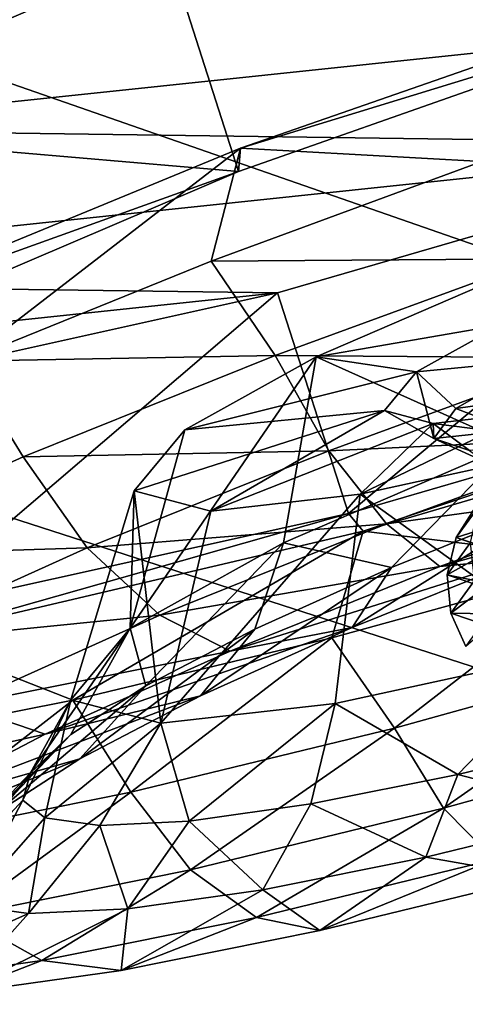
# Model space of a CAD drawing. Header units: metres. Extents: x 0 to 1501, y -1015 to 0.
# Tile 50 of 107: x 641 to 650, y -174 to -153. Entities that reach past the tile are written whole.
import ezdxf

# ---------------------------------------------------------------- set-up
doc = ezdxf.new("R2010")
doc.units = ezdxf.units.M

msp = doc.modelspace()

# ---------------------------------------------------------------- linework, layer by layer
at = {"layer": 'None'}
for points in [[(700.736145, -103.822601, -3), (668.619629, -172.593781, -406), (642.040466, -121.634026, -3)], [(668.619629, -172.593781, -406), (587.832703, -146.528458, -45.392765), (642.040466, -121.634026, -3)], [(643.643799, -123.856529), (604.200378, -141.602463, -29.999603), (679.952515, -167.978119, -377.175201)], [(734.303772, -152.227341, -377.175201), (643.643799, -123.856529), (679.952515, -167.978119, -377.175201)], [(679.952515, -167.978119, -377.175201), (604.200378, -141.602463, -29.999603), (626.181152, -185.607361, -377.175201)], [(668.619629, -172.593781, -406), (605.147095, -194.159134, -406), (587.832703, -146.528458, -45.392765)], [(626.181152, -185.607361, -377.175201), (626.348022, -186.069901, -379.803467), (679.952515, -167.978119, -377.175201)], [(626.348022, -186.069901, -379.803467), (680.097412, -168.447449, -379.803467), (679.952515, -167.978119, -377.175201)], [(626.348022, -186.069901, -379.803467), (626.58606, -186.755539, -382.385681), (680.097412, -168.447449, -379.803467)], [(626.58606, -186.755539, -382.385681), (680.311462, -169.14093, -382.385681), (680.097412, -168.447449, -379.803467)], [(626.58606, -186.755539, -382.385681), (626.898743, -187.655991, -384.897552), (680.311462, -169.14093, -382.385681)], [(626.898743, -187.655991, -384.897552), (680.592651, -170.051697, -384.897552), (680.311462, -169.14093, -382.385681)], [(680.592651, -170.051697, -384.897552), (626.898743, -187.655991, -384.897552), (627.283569, -188.764465, -387.314758)], [(680.938782, -171.172867, -387.314758), (680.592651, -170.051697, -384.897552), (627.283569, -188.764465, -387.314758)], [(680.938782, -171.172867, -387.314758), (627.283569, -188.764465, -387.314758), (627.737976, -190.073135, -389.61441)], [(681.347412, -172.496536, -389.61441), (680.938782, -171.172867, -387.314758), (627.737976, -190.073135, -389.61441)], [(681.347412, -172.496536, -389.61441), (627.737976, -190.073135, -389.61441), (628.257751, -191.570129, -391.779236)], [(681.81488, -174.010681, -391.779236), (681.347412, -172.496536, -389.61441), (628.257751, -191.570129, -391.779236)], [(605.147095, -194.159134, -406), (668.619629, -172.593781, -406), (838.549561, -717.892029, -406)]]:
    msp.add_3dface(points, dxfattribs=at)
at = {"layer": 'None012349'}
for points in [[(645.311523, -156.102921, -222.123001), (643.79895, -151.38826, -222.818878), (634.847168, -155.206558, -229.230713)], [(634.847168, -155.206558, -229.230713), (643.79895, -151.38826, -222.818878), (667.913635, -151.718552, -277.473114)], [(645.311523, -156.102921, -222.123001), (656.098938, -152.309769, -219.87146), (643.79895, -151.38826, -222.818878)], [(657.126221, -155.511703, -279.72464), (634.847168, -155.206558, -229.230713), (667.913635, -151.718552, -277.473114)], [(645.351074, -155.609146, -218.863632), (655.971375, -151.912201, -216.900665), (656.098938, -152.309769, -219.87146)], [(655.971375, -151.912201, -216.900665), (645.351074, -155.609146, -218.863632), (650.513245, -155.890381, -217.240402)], [(645.311523, -156.102921, -222.123001), (645.351074, -155.609146, -218.863632), (656.098938, -152.309769, -219.87146)], [(629.093811, -158.468689, -238.826721), (634.847168, -155.206558, -229.230713), (657.126221, -155.511703, -279.72464)], [(636.35968, -159.921204, -228.534851), (645.311523, -156.102921, -222.123001), (634.847168, -155.206558, -229.230713)], [(646.145447, -158.70224, -277.473114), (629.093811, -158.468689, -238.826721), (657.126221, -155.511703, -279.72464)], [(647.65802, -163.416885, -276.777252), (646.145447, -158.70224, -277.473114), (657.126221, -155.511703, -279.72464)], [(658.638733, -160.226349, -279.028778), (647.65802, -163.416885, -276.777252), (657.126221, -155.511703, -279.72464)], [(636.180298, -159.385559, -224.515793), (645.351074, -155.609146, -218.863632), (645.311523, -156.102921, -222.123001)], [(636.180298, -159.385559, -224.515793), (639.439575, -160.160385, -222.100555), (645.351074, -155.609146, -218.863632)], [(639.439575, -160.160385, -222.100555), (644.721497, -158.021881, -219.092667), (645.351074, -155.609146, -218.863632)], [(645.351074, -155.609146, -218.863632), (644.721497, -158.021881, -219.092667), (650.513245, -155.890381, -217.240402)], [(651.742554, -157.975662, -217.381607), (650.513245, -155.890381, -217.240402), (644.721497, -158.021881, -219.092667)], [(636.35968, -159.921204, -228.534851), (636.180298, -159.385559, -224.515793), (645.311523, -156.102921, -222.123001)], [(644.721497, -158.021881, -219.092667), (639.439575, -160.160385, -222.100555), (646.089844, -160.041885, -219.093857)], [(646.089844, -160.041885, -219.093857), (651.742554, -157.975662, -217.381607), (644.721497, -158.021881, -219.092667)], [(652.668701, -160.091202, -218.344437), (651.742554, -157.975662, -217.381607), (646.089844, -160.041885, -219.093857)], [(651.145813, -158.266785, -235.094757), (651.146729, -161.944107, -232.173584), (646.968994, -160.06749, -238.216049)], [(646.968994, -160.06749, -238.216049), (650.925598, -159.379501, -242.154984), (651.145813, -158.266785, -235.094757)], [(627.414795, -160.678024, -250.145996), (629.093811, -158.468689, -238.826721), (646.145447, -158.70224, -277.473114)], [(636.643066, -160.804428, -271.061249), (627.414795, -160.678024, -250.145996), (646.145447, -158.70224, -277.473114)], [(638.15564, -165.519073, -270.365387), (636.643066, -160.804428, -271.061249), (646.145447, -158.70224, -277.473114)], [(647.65802, -163.416885, -276.777252), (638.15564, -165.519073, -270.365387), (646.145447, -158.70224, -277.473114)], [(649.115417, -160.388199, -245.054535), (650.925598, -159.379501, -242.154984), (646.968994, -160.06749, -238.216049)], [(649.115417, -160.388199, -245.054535), (651.775269, -160.130066, -242.603531), (650.925598, -159.379501, -242.154984)], [(635.966248, -164.341293, -226.218384), (640.70697, -162.207016, -222.062698), (639.439575, -160.160385, -222.100555)], [(639.439575, -160.160385, -222.100555), (640.70697, -162.207016, -222.062698), (646.089844, -160.041885, -219.093857)], [(646.089844, -160.041885, -219.093857), (640.70697, -162.207016, -222.062698), (647.242554, -162.074631, -219.988052)], [(642.994019, -165.869553, -241.048477), (644.160156, -161.630325, -242.699249), (646.968994, -160.06749, -238.216049)], [(646.968994, -160.06749, -238.216049), (646.273987, -164.045319, -235.818192), (642.994019, -165.869553, -241.048477)], [(644.160156, -161.630325, -242.699249), (649.115417, -160.388199, -245.054535), (646.968994, -160.06749, -238.216049)], [(647.242554, -162.074631, -219.988052), (652.668701, -160.091202, -218.344437), (646.089844, -160.041885, -219.093857)], [(651.146729, -161.944107, -232.173584), (646.273987, -164.045319, -235.818192), (646.968994, -160.06749, -238.216049)], [(653.570801, -161.775558, -219.959824), (652.668701, -160.091202, -218.344437), (647.242554, -162.074631, -219.988052)], [(649.95697, -161.169327, -245.692368), (651.775269, -160.130066, -242.603531), (649.115417, -160.388199, -245.054535)], [(652.65741, -160.794571, -243.119965), (651.775269, -160.130066, -242.603531), (649.95697, -161.169327, -245.692368)], [(658.638733, -160.226349, -279.028778), (647.977417, -163.795471, -280.036621), (647.65802, -163.416885, -276.777252)], [(658.766296, -160.623917, -281.999603), (647.977417, -163.795471, -280.036621), (658.638733, -160.226349, -279.028778)], [(648.432129, -161.215103, -249.171783), (649.115417, -160.388199, -245.054535), (644.160156, -161.630325, -242.699249)], [(649.48584, -161.815491, -249.046204), (649.115417, -160.388199, -245.054535), (648.432129, -161.215103, -249.171783)], [(649.48584, -161.815491, -249.046204), (649.95697, -161.169327, -245.692368), (649.115417, -160.388199, -245.054535)], [(653.254456, -164.434692, -281.08847), (647.977417, -163.795471, -280.036621), (658.766296, -160.623917, -281.999603)], [(651.152832, -161.633698, -245.534836), (652.65741, -160.794571, -243.119965), (649.95697, -161.169327, -245.692368)], [(651.152832, -161.633698, -245.534836), (649.95697, -161.169327, -245.692368), (649.48584, -161.815491, -249.046204)], [(643.075806, -162.933533, -249.171783), (648.432129, -161.215103, -249.171783), (644.160156, -161.630325, -242.699249)], [(643.075806, -162.933533, -249.171783), (644.715942, -163.362671, -255.644318), (648.432129, -161.215103, -249.171783)], [(644.715942, -163.362671, -255.644318), (649.468933, -161.490158, -253.289017), (648.432129, -161.215103, -249.171783)], [(647.909668, -162.999741, -260.127502), (651.528076, -161.257507, -256.188568), (649.468933, -161.490158, -253.289017)], [(647.909668, -162.999741, -260.127502), (652.354553, -162.034439, -263.24881), (651.528076, -161.257507, -256.188568)], [(649.468933, -161.490158, -253.289017), (649.48584, -161.815491, -249.046204), (648.432129, -161.215103, -249.171783)], [(652.32843, -161.854416, -255.488876), (649.468933, -161.490158, -253.289017), (651.528076, -161.257507, -256.188568)], [(643.075806, -162.933533, -249.171783), (644.160156, -161.630325, -242.699249), (642.994019, -165.869553, -241.048477)], [(644.715942, -163.362671, -255.644318), (647.909668, -162.999741, -260.127502), (649.468933, -161.490158, -253.289017)], [(652.32843, -161.854416, -255.488876), (650.244934, -162.066956, -252.400024), (649.468933, -161.490158, -253.289017)], [(650.244934, -162.066956, -252.400024), (649.48584, -161.815491, -249.046204), (649.468933, -161.490158, -253.289017)], [(650.592102, -162.314972, -248.931854), (651.152832, -161.633698, -245.534836), (649.48584, -161.815491, -249.046204)], [(648.475769, -163.637924, -221.503128), (653.570801, -161.775558, -219.959824), (647.242554, -162.074631, -219.988052)], [(654.327148, -162.827927, -221.962357), (653.570801, -161.775558, -219.959824), (648.475769, -163.637924, -221.503128)], [(650.592102, -162.314972, -248.931854), (649.48584, -161.815491, -249.046204), (650.244934, -162.066956, -252.400024)], [(646.273987, -164.045319, -235.818192), (651.146729, -161.944107, -232.173584), (648.581665, -164.57312, -231.873367)], [(652.559998, -166.349289, -265.091583), (652.354553, -162.034439, -263.24881), (647.909668, -162.999741, -260.127502)], [(648.581665, -164.57312, -231.873367), (651.146729, -161.944107, -232.173584), (651.901672, -163.237747, -230.042297)], [(642.075378, -164.152985, -222.837921), (640.70697, -162.207016, -222.062698), (635.966248, -164.341293, -226.218384)], [(640.70697, -162.207016, -222.062698), (642.075378, -164.152985, -222.837921), (647.242554, -162.074631, -219.988052)], [(647.242554, -162.074631, -219.988052), (642.075378, -164.152985, -222.837921), (648.475769, -163.637924, -221.503128)], [(649.61554, -164.550156, -223.389542), (654.327148, -162.827927, -221.962357), (648.475769, -163.637924, -221.503128)], [(655.291443, -162.960159, -226.693359), (654.327148, -162.827927, -221.962357), (649.61554, -164.550156, -223.389542)], [(643.075806, -162.933533, -249.171783), (641.720337, -167.397583, -248.632584), (643.645264, -167.899414, -256.216705)], [(641.720337, -167.397583, -248.632584), (643.075806, -162.933533, -249.171783), (642.994019, -165.869553, -241.048477)], [(644.715942, -163.362671, -255.644318), (643.075806, -162.933533, -249.171783), (643.645264, -167.899414, -256.216705)], [(644.715942, -163.362671, -255.644318), (643.645264, -167.899414, -256.216705), (647.909668, -162.999741, -260.127502)], [(643.645264, -167.899414, -256.216705), (647.374329, -167.475021, -261.446991), (647.909668, -162.999741, -260.127502)], [(647.909668, -162.999741, -260.127502), (647.374329, -167.475021, -261.446991), (652.559998, -166.349289, -265.091583)], [(651.423828, -164.373871, -227.864883), (655.291443, -162.960159, -226.693359), (649.61554, -164.550156, -223.389542)], [(651.423828, -164.373871, -227.864883), (647.740845, -165.85527, -229.896179), (651.901672, -163.237747, -230.042297)], [(647.740845, -165.85527, -229.896179), (648.581665, -164.57312, -231.873367), (651.901672, -163.237747, -230.042297)], [(649.965759, -163.927032, -248.743027), (650.386902, -163.265289, -248.813492), (651.291382, -163.5065, -252.413773)], [(649.965759, -163.927032, -248.743027), (650.446472, -163.26767, -245.320633), (650.386902, -163.265289, -248.813492)], [(650.271545, -164.038651, -245.064209), (650.446472, -163.26767, -245.320633), (649.965759, -163.927032, -248.743027)], [(647.65802, -163.416885, -276.777252), (638.32135, -166.059113, -274.38446), (638.15564, -165.519073, -270.365387)], [(647.977417, -163.795471, -280.036621), (638.32135, -166.059113, -274.38446), (647.65802, -163.416885, -276.777252)], [(650.740356, -164.183655, -252.165405), (649.965759, -163.927032, -248.743027), (651.291382, -163.5065, -252.413773)], [(642.075378, -164.152985, -222.837921), (643.623962, -165.589432, -224.179062), (648.475769, -163.637924, -221.503128)], [(648.475769, -163.637924, -221.503128), (643.623962, -165.589432, -224.179062), (649.61554, -164.550156, -223.389542)], [(647.977417, -163.795471, -280.036621), (641.763489, -167.4039, -276.228333), (638.32135, -166.059113, -274.38446)], [(647.30365, -166.07045, -279.236237), (641.763489, -167.4039, -276.228333), (647.977417, -163.795471, -280.036621)], [(653.254456, -164.434692, -281.08847), (647.30365, -166.07045, -279.236237), (647.977417, -163.795471, -280.036621)], [(649.768616, -164.728394, -248.644241), (649.965759, -163.927032, -248.743027), (650.740356, -164.183655, -252.165405)], [(649.768616, -164.728394, -248.644241), (650.271545, -164.038651, -245.064209), (649.965759, -163.927032, -248.743027)], [(637.524658, -166.201736, -226.827072), (642.075378, -164.152985, -222.837921), (635.966248, -164.341293, -226.218384)], [(643.623962, -165.589432, -224.179062), (642.075378, -164.152985, -222.837921), (637.524658, -166.201736, -226.827072)], [(642.994019, -165.869553, -241.048477), (646.273987, -164.045319, -235.818192), (643.328735, -167.102386, -237.591705)], [(646.273987, -164.045319, -235.818192), (645.657776, -165.889465, -234.436462), (643.328735, -167.102386, -237.591705)], [(645.657776, -165.889465, -234.436462), (646.273987, -164.045319, -235.818192), (648.581665, -164.57312, -231.873367)], [(650.358765, -164.845993, -244.887039), (650.271545, -164.038651, -245.064209), (649.768616, -164.728394, -248.644241)], [(650.578918, -164.996826, -252.224274), (649.768616, -164.728394, -248.644241), (650.740356, -164.183655, -252.165405)], [(643.623962, -165.589432, -224.179062), (645.128845, -166.354828, -225.86412), (649.61554, -164.550156, -223.389542)], [(645.657776, -165.889465, -234.436462), (648.581665, -164.57312, -231.873367), (644.497192, -167.315567, -232.739532)], [(648.581665, -164.57312, -231.873367), (647.740845, -165.85527, -229.896179), (644.497192, -167.315567, -232.739532)], [(649.61554, -164.550156, -223.389542), (645.128845, -166.354828, -225.86412), (651.423828, -164.373871, -227.864883)], [(645.128845, -166.354828, -225.86412), (647.740845, -165.85527, -229.896179), (651.423828, -164.373871, -227.864883)], [(647.30365, -166.07045, -279.236237), (653.254456, -164.434692, -281.08847), (648.644165, -168.003769, -278.589691)], [(653.254456, -164.434692, -281.08847), (654.443909, -166.395828, -280.301941), (648.644165, -168.003769, -278.589691)], [(649.846863, -165.54808, -248.531189), (649.768616, -164.728394, -248.644241), (650.578918, -164.996826, -252.224274)], [(649.846863, -165.54808, -248.531189), (650.358765, -164.845993, -244.887039), (649.768616, -164.728394, -248.644241)], [(650.674805, -165.563278, -244.810181), (650.358765, -164.845993, -244.887039), (649.846863, -165.54808, -248.531189)], [(650.671692, -165.82132, -252.175339), (649.846863, -165.54808, -248.531189), (650.578918, -164.996826, -252.224274)], [(639.351013, -167.513138, -227.924744), (643.623962, -165.589432, -224.179062), (637.524658, -166.201736, -226.827072)], [(645.128845, -166.354828, -225.86412), (643.623962, -165.589432, -224.179062), (639.351013, -167.513138, -227.924744)], [(650.167358, -166.259201, -248.422272), (649.846863, -165.54808, -248.531189), (650.671692, -165.82132, -252.175339)], [(650.167358, -166.259201, -248.422272), (650.674805, -165.563278, -244.810181), (649.846863, -165.54808, -248.531189)], [(641.720337, -167.397583, -248.632584), (642.994019, -165.869553, -241.048477), (640.862, -168.957535, -244.799088)], [(640.862, -168.957535, -244.799088), (642.994019, -165.869553, -241.048477), (641.719788, -168.140244, -241.12616)], [(644.497192, -167.315567, -232.739532), (647.740845, -165.85527, -229.896179), (641.177368, -168.133789, -229.327957)], [(647.740845, -165.85527, -229.896179), (645.128845, -166.354828, -225.86412), (641.177368, -168.133789, -229.327957)], [(642.994019, -165.869553, -241.048477), (643.328735, -167.102386, -237.591705), (641.719788, -168.140244, -241.12616)], [(643.328735, -167.102386, -237.591705), (645.657776, -165.889465, -234.436462), (641.913452, -168.661118, -236.239792)], [(645.657776, -165.889465, -234.436462), (644.497192, -167.315567, -232.739532), (641.913452, -168.661118, -236.239792)], [(641.763489, -167.4039, -276.228333), (636.846863, -168.383789, -272.180389), (638.32135, -166.059113, -274.38446)], [(643.006409, -169.374313, -275.62085), (641.763489, -167.4039, -276.228333), (647.30365, -166.07045, -279.236237)], [(648.644165, -168.003769, -278.589691), (643.006409, -169.374313, -275.62085), (647.30365, -166.07045, -279.236237)], [(641.177368, -168.133789, -229.327957), (645.128845, -166.354828, -225.86412), (639.351013, -167.513138, -227.924744)], [(652.559998, -166.349289, -265.091583), (647.374329, -167.475021, -261.446991), (649.999878, -168.993652, -264.906128)], [(648.644165, -168.003769, -278.589691), (654.443909, -166.395828, -280.301941), (649.694519, -169.717438, -277.099548)], [(654.443909, -166.395828, -280.301941), (655.26178, -168.17392, -278.743164), (649.694519, -169.717438, -277.099548)], [(652.559998, -166.349289, -265.091583), (649.999878, -168.993652, -264.906128), (653.477112, -168.148361, -266.737213)], [(641.719788, -168.140244, -241.12616), (643.328735, -167.102386, -237.591705), (640.12854, -169.812454, -240.160751)], [(643.328735, -167.102386, -237.591705), (641.913452, -168.661118, -236.239792), (640.12854, -169.812454, -240.160751)], [(641.913452, -168.661118, -236.239792), (644.497192, -167.315567, -232.739532), (638.029785, -169.772964, -233.592056)], [(644.497192, -167.315567, -232.739532), (641.177368, -168.133789, -229.327957), (638.029785, -169.772964, -233.592056)], [(641.177368, -168.133789, -229.327957), (639.351013, -167.513138, -227.924744), (635.947327, -169.285706, -232.535812)], [(637.908875, -170.396332, -271.465149), (636.846863, -168.383789, -272.180389), (641.763489, -167.4039, -276.228333)], [(643.006409, -169.374313, -275.62085), (637.908875, -170.396332, -271.465149), (641.763489, -167.4039, -276.228333)], [(641.720337, -167.397583, -248.632584), (640.699402, -169.539673, -248.389755), (641.170349, -169.918564, -251.980423)], [(640.699402, -169.539673, -248.389755), (641.720337, -167.397583, -248.632584), (640.862, -168.957535, -244.799088)], [(643.645264, -167.899414, -256.216705), (641.720337, -167.397583, -248.632584), (641.170349, -169.918564, -251.980423)], [(647.374329, -167.475021, -261.446991), (643.645264, -167.899414, -256.216705), (644.25592, -169.992432, -259.187805)], [(646.855896, -169.624008, -262.343048), (647.374329, -167.475021, -261.446991), (644.25592, -169.992432, -259.187805)], [(647.374329, -167.475021, -261.446991), (646.855896, -169.624008, -262.343048), (649.999878, -168.993652, -264.906128)], [(643.645264, -167.899414, -256.216705), (641.170349, -169.918564, -251.980423), (642.343506, -170.084305, -255.653336)], [(644.25592, -169.992432, -259.187805), (643.645264, -167.899414, -256.216705), (642.343506, -170.084305, -255.653336)], [(638.029785, -169.772964, -233.592056), (641.177368, -168.133789, -229.327957), (635.947327, -169.285706, -232.535812)], [(639.177002, -170.719116, -244.235306), (640.862, -168.957535, -244.799088), (641.719788, -168.140244, -241.12616)], [(640.12854, -169.812454, -240.160751), (639.177002, -170.719116, -244.235306), (641.719788, -168.140244, -241.12616)], [(644.282654, -171.033035, -274.249695), (643.006409, -169.374313, -275.62085), (648.644165, -168.003769, -278.589691)], [(649.694519, -169.717438, -277.099548), (644.282654, -171.033035, -274.249695), (648.644165, -168.003769, -278.589691)], [(653.477112, -168.148361, -266.737213), (649.999878, -168.993652, -264.906128), (653.171509, -169.821457, -268.572327)], [(649.694519, -169.717438, -277.099548), (655.26178, -168.17392, -278.743164), (650.778137, -170.81427, -275.129028)], [(640.12854, -169.812454, -240.160751), (641.913452, -168.661118, -236.239792), (635.855408, -171.175568, -238.368652)], [(641.913452, -168.661118, -236.239792), (638.029785, -169.772964, -233.592056), (635.855408, -171.175568, -238.368652)], [(638.996643, -171.364914, -248.218597), (640.862, -168.957535, -244.799088), (639.177002, -170.719116, -244.235306)], [(638.996643, -171.364914, -248.218597), (640.699402, -169.539673, -248.389755), (640.862, -168.957535, -244.799088)], [(649.999878, -168.993652, -264.906128), (646.855896, -169.624008, -262.343048), (649.314087, -170.759186, -266.541016)], [(649.999878, -168.993652, -264.906128), (649.314087, -170.759186, -266.541016), (653.171509, -169.821457, -268.572327)], [(639.389404, -172.014114, -270.260529), (637.908875, -170.396332, -271.465149), (643.006409, -169.374313, -275.62085)], [(644.282654, -171.033035, -274.249695), (639.389404, -172.014114, -270.260529), (643.006409, -169.374313, -275.62085)], [(640.699402, -169.539673, -248.389755), (638.996643, -171.364914, -248.218597), (639.519043, -171.785233, -252.201904)], [(641.170349, -169.918564, -251.980423), (640.699402, -169.539673, -248.389755), (639.519043, -171.785233, -252.201904)], [(646.855896, -169.624008, -262.343048), (644.25592, -169.992432, -259.187805), (645.826355, -171.458466, -263.697662)], [(646.855896, -169.624008, -262.343048), (645.826355, -171.458466, -263.697662), (649.314087, -170.759186, -266.541016)], [(645.696533, -172.049591, -272.453094), (644.282654, -171.033035, -274.249695), (649.694519, -169.717438, -277.099548)], [(650.778137, -170.81427, -275.129028), (645.696533, -172.049591, -272.453094), (649.694519, -169.717438, -277.099548)], [(653.171509, -169.821457, -268.572327), (649.314087, -170.759186, -266.541016), (651.744629, -171.186523, -272.980286)], [(641.170349, -169.918564, -251.980423), (639.519043, -171.785233, -252.201904), (640.820435, -171.969101, -256.276459)], [(642.343506, -170.084305, -255.653336), (641.170349, -169.918564, -251.980423), (640.820435, -171.969101, -256.276459)], [(642.942017, -171.867188, -260.197418), (644.25592, -169.992432, -259.187805), (642.343506, -170.084305, -255.653336)], [(644.25592, -169.992432, -259.187805), (642.942017, -171.867188, -260.197418), (645.826355, -171.458466, -263.697662)], [(640.820435, -171.969101, -256.276459), (642.942017, -171.867188, -260.197418), (642.343506, -170.084305, -255.653336)], [(647.04541, -172.328888, -270.505707), (645.696533, -172.049591, -272.453094), (650.778137, -170.81427, -275.129028)], [(649.314087, -170.759186, -266.541016), (645.826355, -171.458466, -263.697662), (647.04541, -172.328888, -270.505707)], [(649.314087, -170.759186, -266.541016), (647.04541, -172.328888, -270.505707), (651.744629, -171.186523, -272.980286)], [(651.744629, -171.186523, -272.980286), (647.04541, -172.328888, -270.505707), (650.778137, -170.81427, -275.129028)], [(641.101929, -172.970779, -268.707397), (639.389404, -172.014114, -270.260529), (644.282654, -171.033035, -274.249695)], [(645.696533, -172.049591, -272.453094), (641.101929, -172.970779, -268.707397), (644.282654, -171.033035, -274.249695)], [(645.826355, -171.458466, -263.697662), (642.79657, -173.180756, -267.04187), (647.04541, -172.328888, -270.505707)], [(645.826355, -171.458466, -263.697662), (642.942017, -171.867188, -260.197418), (642.79657, -173.180756, -267.04187)], [(640.820435, -171.969101, -256.276459), (639.519043, -171.785233, -252.201904), (636.698303, -173.802841, -258.00119)], [(639.282776, -173.67868, -262.777771), (642.942017, -171.867188, -260.197418), (640.820435, -171.969101, -256.276459)], [(642.942017, -171.867188, -260.197418), (639.282776, -173.67868, -262.777771), (642.79657, -173.180756, -267.04187)], [(636.698303, -173.802841, -258.00119), (639.282776, -173.67868, -262.777771), (640.820435, -171.969101, -256.276459)], [(641.101929, -172.970779, -268.707397), (637.302307, -173.509216, -264.096344), (639.389404, -172.014114, -270.260529)], [(642.79657, -173.180756, -267.04187), (641.101929, -172.970779, -268.707397), (645.696533, -172.049591, -272.453094)], [(647.04541, -172.328888, -270.505707), (642.79657, -173.180756, -267.04187), (645.696533, -172.049591, -272.453094)], [(639.282776, -173.67868, -262.777771), (637.302307, -173.509216, -264.096344), (641.101929, -172.970779, -268.707397)], [(642.79657, -173.180756, -267.04187), (639.282776, -173.67868, -262.777771), (641.101929, -172.970779, -268.707397)]]:
    msp.add_3dface(points, dxfattribs=at)

doc.saveas('drawing.dxf')
